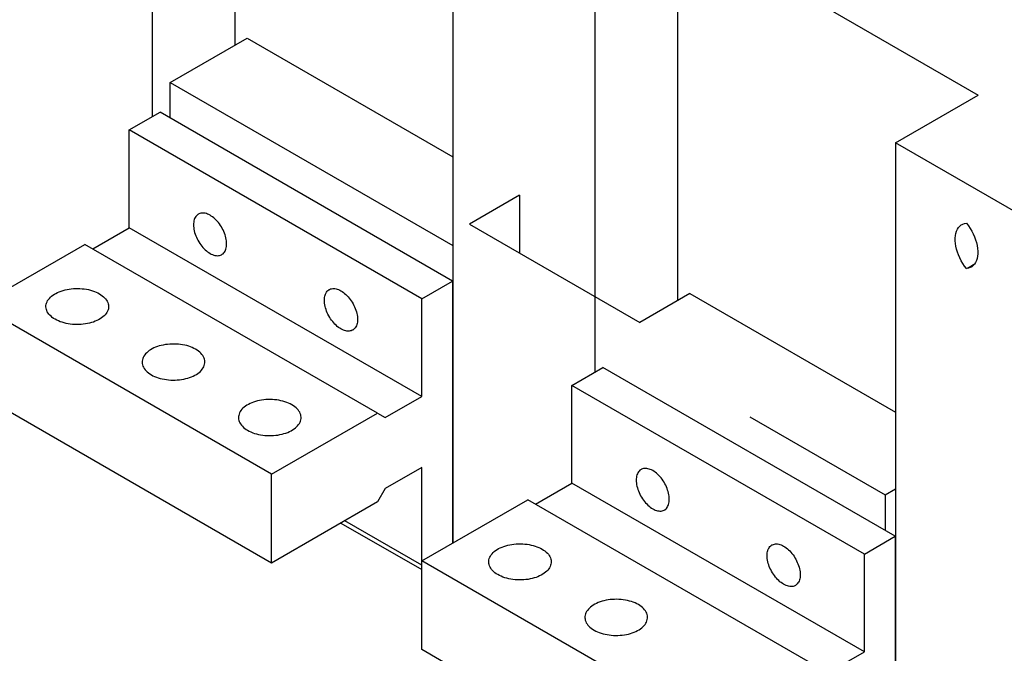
# Model space of a CAD drawing. Extents: x 0 to 17, y 0 to 11.
# Tile 15 of 29: x 11.946 to 13.132, y 8.041 to 8.805. Entities that reach past the tile are written whole.
import ezdxf

# ---------------------------------------------------------------- set-up
doc = ezdxf.new("R2010")
doc.units = 0
doc.header["$LTSCALE"] = 0.935
doc.layers.get('0').update_dxf_attribs({"linetype": 'CONTINUOUS'})

msp = doc.modelspace()

# ---------------------------------------------------------------- linework, layer by layer
at = {"color": 7, "linetype": 'CONTINUOUS'}
for p, q in [((12.205, 9.2318), (12.205, 8.7746)), ((12.1053, 9.1743), (12.1053, 8.6883)), ((12.4676, 8.965), (12.4676, 8.1743)), ((12.7386, 8.9238), (12.7386, 8.4665)), ((12.7386, 8.9238), (13.101, 8.7146)), ((12.6388, 8.8662), (12.6388, 8.3803)), ((12.1271, 8.7296), (12.2199, 8.7831)), ((12.2199, 8.7831), (12.4676, 8.6401)), ((12.1271, 8.6867), (12.1271, 8.7296)), ((12.1271, 8.7296), (12.4676, 8.533)), ((13.0012, 8.657), (13.101, 8.7146)), ((12.0777, 8.6724), (12.1148, 8.6938)), ((12.4674, 8.4902), (12.1148, 8.6938)), ((12.0777, 8.5545), (12.0777, 8.6724)), ((12.4303, 8.4688), (12.0777, 8.6724)), ((13.0012, 8.657), (13.0012, 7.8662)), ((13.1724, 8.5581), (13.0012, 8.657)), ((12.5479, 8.5938), (12.4876, 8.5589)), ((12.5479, 8.5938), (12.5479, 8.5241)), ((12.4876, 8.5589), (12.6931, 8.4403)), ((12.0336, 8.5291), (12.0777, 8.5545)), ((12.4303, 8.3509), (12.0777, 8.5545)), ((11.8967, 8.4608), (12.0243, 8.5344)), ((12.3769, 8.3308), (12.0243, 8.5344)), ((12.4303, 8.4688), (12.4674, 8.4902)), ((12.4674, 8.4902), (12.4674, 8.1741)), ((12.7534, 8.4751), (12.6931, 8.4403)), ((12.7534, 8.4751), (13.0012, 8.332)), ((12.4303, 8.3509), (12.4303, 8.4688)), ((12.2493, 8.2572), (11.8967, 8.4608)), ((12.6112, 8.3643), (12.6484, 8.3858)), ((13.001, 8.1822), (12.6484, 8.3858)), ((12.6112, 8.2465), (12.6112, 8.3643)), ((12.9639, 8.1607), (12.6112, 8.3643)), ((12.2493, 8.15), (11.8967, 8.3536)), ((12.3862, 8.3255), (12.4303, 8.3509)), ((12.2493, 8.2572), (12.3769, 8.3308)), ((12.3769, 8.3308), (12.3862, 8.3255)), ((12.8258, 8.3262), (12.9887, 8.2321)), ((12.4303, 8.2652), (12.3862, 8.2398)), ((12.4303, 8.0455), (12.4303, 8.2652)), ((12.2493, 8.15), (12.2493, 8.2572)), ((12.4676, 8.257), (12.4674, 8.2572)), ((12.3862, 8.2398), (12.3769, 8.2237)), ((12.5672, 8.221), (12.6112, 8.2465)), ((12.9639, 8.0429), (12.6112, 8.2465)), ((12.9887, 8.2321), (13.0012, 8.2394)), ((12.4303, 8.1527), (12.5579, 8.2264)), ((12.9198, 8.0174), (12.5579, 8.2264)), ((12.9887, 8.2321), (12.9887, 8.1893)), ((12.3769, 8.2237), (12.2493, 8.15)), ((12.4303, 8.1473), (12.3375, 8.2009)), ((12.3328, 8.1982), (12.4303, 8.142)), ((12.9639, 8.1607), (13.001, 8.1822)), ((13.001, 8.1822), (13.001, 7.8661)), ((12.9639, 8.0429), (12.9639, 8.1607)), ((12.7829, 7.9491), (12.4303, 8.1527)), ((12.7829, 7.842), (12.4303, 8.0455)), ((12.9198, 8.0174), (12.9639, 8.0429))]:
    msp.add_line(p, q, dxfattribs=at)
for points in [[(12.161, 8.5709), (12.1605, 8.5706), (12.1595, 8.5698), (12.1586, 8.569), (12.1578, 8.568), (12.1571, 8.5668), (12.1565, 8.5656), (12.156, 8.5643), (12.1556, 8.5628), (12.1554, 8.5613), (12.1552, 8.5597), (12.1551, 8.558), (12.1552, 8.5562), (12.1554, 8.5544), (12.1556, 8.5526), (12.156, 8.5507), (12.1565, 8.5488), (12.1571, 8.5469), (12.1578, 8.5449), (12.1586, 8.543), (12.1595, 8.5411), (12.1605, 8.5393), (12.1615, 8.5374), (12.1627, 8.5356), (12.1638, 8.5339), (12.1651, 8.5323), (12.1664, 8.5307), (12.1678, 8.5292), (12.1692, 8.5279), (12.1706, 8.5266), (12.1721, 8.5254), (12.1736, 8.5244), (12.1751, 8.5234)], [(12.1751, 8.5695), (12.1736, 8.5703), (12.1721, 8.571), (12.1706, 8.5715), (12.1692, 8.5719), (12.1678, 8.5721), (12.1664, 8.5722), (12.1651, 8.5722), (12.1638, 8.572), (12.1627, 8.5717), (12.1615, 8.5712), (12.161, 8.5709)], [(12.1892, 8.522), (12.1897, 8.5224), (12.1907, 8.5231), (12.1916, 8.524), (12.1924, 8.525), (12.1931, 8.5261), (12.1937, 8.5273), (12.1942, 8.5287), (12.1945, 8.5301), (12.1948, 8.5317), (12.195, 8.5333), (12.195, 8.535), (12.195, 8.5367), (12.1948, 8.5385), (12.1945, 8.5404), (12.1942, 8.5423), (12.1937, 8.5442), (12.1931, 8.5461), (12.1924, 8.548), (12.1916, 8.5499), (12.1907, 8.5518), (12.1897, 8.5537), (12.1887, 8.5555), (12.1875, 8.5573), (12.1863, 8.559), (12.1851, 8.5607), (12.1837, 8.5622), (12.1824, 8.5637), (12.181, 8.5651), (12.1795, 8.5664), (12.1781, 8.5675), (12.1766, 8.5686), (12.1751, 8.5695)], [(13.0868, 8.5051), (13.0845, 8.5082), (13.0824, 8.5114), (13.0805, 8.5147), (13.0787, 8.5181), (13.0772, 8.5216), (13.0759, 8.5251), (13.0748, 8.5286), (13.074, 8.5321), (13.0735, 8.5355), (13.0732, 8.5388), (13.0732, 8.542), (13.0735, 8.545), (13.074, 8.5477), (13.0748, 8.5503), (13.0759, 8.5526), (13.0772, 8.5546), (13.0787, 8.5563), (13.0805, 8.5578), (13.0815, 8.5584)], [(13.0815, 8.5584), (13.0824, 8.5588), (13.0845, 8.5596), (13.0868, 8.56)], [(13.0868, 8.56), (13.0891, 8.5569), (13.0912, 8.5537), (13.0932, 8.5504), (13.0949, 8.547), (13.0964, 8.5435), (13.0977, 8.54), (13.0988, 8.5365), (13.0996, 8.533), (13.1001, 8.5296), (13.1004, 8.5263), (13.1004, 8.5231), (13.1001, 8.5202), (13.0996, 8.5174), (13.0988, 8.5148), (13.0977, 8.5125), (13.0964, 8.5105), (13.0949, 8.5088), (13.0932, 8.5074), (13.0926, 8.507)], [(12.1751, 8.5234), (12.1766, 8.5226), (12.1781, 8.522), (12.1795, 8.5215), (12.181, 8.5211), (12.1824, 8.5208), (12.1837, 8.5207), (12.1851, 8.5208), (12.1863, 8.521), (12.1875, 8.5213), (12.1887, 8.5218), (12.1892, 8.522)], [(13.0926, 8.507), (13.0912, 8.5063), (13.0891, 8.5055), (13.0868, 8.5051)], [(11.9773, 8.4594), (11.9773, 8.4606), (11.9776, 8.4621), (11.978, 8.4636), (11.9786, 8.4651), (11.9793, 8.4665), (11.9803, 8.4679), (11.9814, 8.4693), (11.9827, 8.4706), (11.9841, 8.4719), (11.9857, 8.4731), (11.9874, 8.4743), (11.9893, 8.4753), (11.9913, 8.4763), (11.9934, 8.4773), (11.9956, 8.4781), (11.9979, 8.4788), (12.0003, 8.4795), (12.0027, 8.48), (12.0053, 8.4805), (12.0078, 8.4808), (12.0104, 8.481), (12.013, 8.4812), (12.0157, 8.4812), (12.0183, 8.4811), (12.0209, 8.4809), (12.0235, 8.4806), (12.0261, 8.4802), (12.0285, 8.4798), (12.031, 8.4792), (12.0333, 8.4785), (12.0356, 8.4777), (12.0377, 8.4768), (12.0398, 8.4759), (12.0417, 8.4748)], [(12.0417, 8.4748), (12.0435, 8.4737), (12.0452, 8.4725), (12.0467, 8.4713), (12.048, 8.47), (12.0492, 8.4686), (12.0502, 8.4672), (12.0511, 8.4658), (12.0518, 8.4643), (12.0523, 8.4628), (12.0526, 8.4613), (12.0527, 8.4598), (12.0527, 8.4594)], [(12.3328, 8.4324), (12.3313, 8.4333), (12.3299, 8.4343), (12.3284, 8.4355), (12.327, 8.4368), (12.3256, 8.4382), (12.3242, 8.4396), (12.3229, 8.4412), (12.3216, 8.4429), (12.3204, 8.4446), (12.3193, 8.4463), (12.3182, 8.4482), (12.3172, 8.45), (12.3164, 8.4519), (12.3156, 8.4539), (12.3149, 8.4558), (12.3143, 8.4577), (12.3138, 8.4596), (12.3134, 8.4615), (12.3131, 8.4634), (12.3129, 8.4652), (12.3129, 8.4669), (12.3129, 8.4686), (12.3131, 8.4702), (12.3134, 8.4718), (12.3138, 8.4732), (12.3143, 8.4745), (12.3149, 8.4758), (12.3156, 8.4769), (12.3164, 8.4779), (12.3172, 8.4788), (12.3182, 8.4795), (12.3187, 8.4798)], [(12.3187, 8.4798), (12.3193, 8.4801), (12.3204, 8.4806), (12.3216, 8.4809), (12.3229, 8.4811), (12.3242, 8.4812), (12.3256, 8.4811), (12.327, 8.4808), (12.3284, 8.4804), (12.3299, 8.4799), (12.3313, 8.4792), (12.3328, 8.4784)], [(12.3328, 8.4784), (12.3343, 8.4775), (12.3358, 8.4765), (12.3373, 8.4753), (12.3387, 8.474), (12.3401, 8.4726), (12.3415, 8.4712), (12.3428, 8.4696), (12.3441, 8.4679), (12.3453, 8.4662), (12.3464, 8.4645), (12.3475, 8.4626), (12.3484, 8.4608), (12.3493, 8.4589), (12.3501, 8.4569), (12.3508, 8.455), (12.3514, 8.4531), (12.3519, 8.4512), (12.3523, 8.4493), (12.3526, 8.4474), (12.3527, 8.4456), (12.3528, 8.4439), (12.3527, 8.4422), (12.3526, 8.4406), (12.3523, 8.439), (12.3519, 8.4376), (12.3514, 8.4363), (12.3508, 8.435), (12.3501, 8.4339), (12.3493, 8.4329), (12.3484, 8.432), (12.3475, 8.4313), (12.347, 8.431)], [(11.9883, 8.444), (11.9865, 8.4451), (11.9849, 8.4463), (11.9834, 8.4476), (11.982, 8.4489), (11.9808, 8.4502), (11.9798, 8.4516), (11.9789, 8.453), (11.9783, 8.4545), (11.9778, 8.456), (11.9774, 8.4575), (11.9773, 8.459), (11.9773, 8.4594)], [(12.0527, 8.4594), (12.0527, 8.4583), (12.0525, 8.4568), (12.0521, 8.4553), (12.0515, 8.4538), (12.0507, 8.4523), (12.0497, 8.4509), (12.0486, 8.4495), (12.0474, 8.4482), (12.0459, 8.4469), (12.0443, 8.4457), (12.0426, 8.4446), (12.0407, 8.4435), (12.0388, 8.4425), (12.0367, 8.4416), (12.0344, 8.4407), (12.0321, 8.44), (12.0298, 8.4394), (12.0273, 8.4388), (12.0248, 8.4384), (12.0222, 8.438), (12.0196, 8.4378), (12.017, 8.4377), (12.0144, 8.4376), (12.0117, 8.4377), (12.0091, 8.4379), (12.0065, 8.4382), (12.004, 8.4386), (12.0015, 8.4391), (11.9991, 8.4397), (11.9967, 8.4404), (11.9945, 8.4411), (11.9923, 8.442), (11.9903, 8.443), (11.9883, 8.444)], [(12.347, 8.431), (12.3464, 8.4307), (12.3453, 8.4302), (12.3441, 8.4299), (12.3428, 8.4297), (12.3415, 8.4296), (12.3401, 8.4297), (12.3387, 8.43), (12.3373, 8.4304), (12.3358, 8.4309), (12.3343, 8.4316), (12.3328, 8.4324)], [(12.1577, 8.4078), (12.1557, 8.4089), (12.1537, 8.4098), (12.1516, 8.4107), (12.1493, 8.4115), (12.147, 8.4122), (12.1445, 8.4128), (12.142, 8.4133), (12.1395, 8.4137), (12.1369, 8.414), (12.1343, 8.4141), (12.1317, 8.4142), (12.129, 8.4142), (12.1264, 8.4141), (12.1238, 8.4138), (12.1212, 8.4135), (12.1187, 8.413), (12.1163, 8.4125), (12.1139, 8.4119), (12.1116, 8.4111), (12.1094, 8.4103), (12.1073, 8.4094), (12.1053, 8.4084), (12.1034, 8.4073), (12.1017, 8.4062), (12.1001, 8.4049), (12.0987, 8.4037), (12.0974, 8.4023), (12.0963, 8.401), (12.0953, 8.3995), (12.0946, 8.3981), (12.094, 8.3966), (12.0936, 8.3951), (12.0933, 8.3936), (12.0933, 8.3924)], [(12.1687, 8.3924), (12.1687, 8.3928), (12.1686, 8.3943), (12.1683, 8.3959), (12.1678, 8.3973), (12.1671, 8.3988), (12.1662, 8.4003), (12.1652, 8.4016), (12.164, 8.403), (12.1627, 8.4043), (12.1612, 8.4055), (12.1595, 8.4067), (12.1577, 8.4078)], [(12.0933, 8.3924), (12.0933, 8.3921), (12.0934, 8.3905), (12.0937, 8.389), (12.0942, 8.3875), (12.0949, 8.3861), (12.0958, 8.3846), (12.0968, 8.3832), (12.098, 8.3819), (12.0994, 8.3806), (12.1009, 8.3793), (12.1025, 8.3782), (12.1043, 8.377)], [(12.1043, 8.377), (12.1063, 8.376), (12.1083, 8.375), (12.1105, 8.3742), (12.1127, 8.3734), (12.1151, 8.3727), (12.1175, 8.3721), (12.12, 8.3716), (12.1225, 8.3712), (12.1251, 8.3709), (12.1277, 8.3707), (12.1304, 8.3707), (12.133, 8.3707), (12.1356, 8.3708), (12.1382, 8.3711), (12.1408, 8.3714), (12.1433, 8.3719), (12.1458, 8.3724), (12.1481, 8.373), (12.1504, 8.3738), (12.1527, 8.3746), (12.1548, 8.3755), (12.1567, 8.3765), (12.1586, 8.3776), (12.1603, 8.3787), (12.1619, 8.38), (12.1634, 8.3812), (12.1646, 8.3826), (12.1657, 8.3839), (12.1667, 8.3854), (12.1675, 8.3868), (12.168, 8.3883), (12.1685, 8.3898), (12.1687, 8.3913), (12.1687, 8.3924)], [(12.2737, 8.3409), (12.2717, 8.3419), (12.2697, 8.3429), (12.2676, 8.3437), (12.2653, 8.3445), (12.2629, 8.3452), (12.2605, 8.3458), (12.258, 8.3463), (12.2555, 8.3467), (12.2529, 8.347), (12.2503, 8.3472), (12.2477, 8.3473), (12.245, 8.3472), (12.2424, 8.3471), (12.2398, 8.3469), (12.2372, 8.3465), (12.2347, 8.3461), (12.2323, 8.3455), (12.2299, 8.3449), (12.2276, 8.3442), (12.2254, 8.3433), (12.2233, 8.3424), (12.2213, 8.3414), (12.2194, 8.3403), (12.2177, 8.3392), (12.2161, 8.338), (12.2147, 8.3367), (12.2134, 8.3354), (12.2123, 8.334), (12.2113, 8.3326), (12.2106, 8.3311), (12.21, 8.3296), (12.2096, 8.3281), (12.2093, 8.3266), (12.2093, 8.3255)], [(12.2847, 8.3255), (12.2847, 8.3259), (12.2846, 8.3274), (12.2843, 8.3289), (12.2838, 8.3304), (12.2831, 8.3318), (12.2822, 8.3333), (12.2812, 8.3347), (12.28, 8.336), (12.2787, 8.3373), (12.2771, 8.3386), (12.2755, 8.3398), (12.2737, 8.3409)], [(12.2093, 8.3255), (12.2093, 8.3251), (12.2094, 8.3236), (12.2097, 8.3221), (12.2102, 8.3206), (12.2109, 8.3191), (12.2118, 8.3177), (12.2128, 8.3163), (12.214, 8.3149), (12.2154, 8.3136), (12.2169, 8.3124), (12.2185, 8.3112), (12.2203, 8.3101)], [(12.2203, 8.3101), (12.2223, 8.309), (12.2243, 8.3081), (12.2265, 8.3072), (12.2287, 8.3064), (12.2311, 8.3057), (12.2335, 8.3051), (12.236, 8.3046), (12.2385, 8.3043), (12.2411, 8.304), (12.2437, 8.3038), (12.2464, 8.3037), (12.249, 8.3037), (12.2516, 8.3039), (12.2542, 8.3041), (12.2568, 8.3044), (12.2593, 8.3049), (12.2618, 8.3054), (12.2641, 8.3061), (12.2664, 8.3068), (12.2687, 8.3076), (12.2708, 8.3085), (12.2727, 8.3095), (12.2746, 8.3106), (12.2763, 8.3118), (12.2779, 8.313), (12.2793, 8.3143), (12.2806, 8.3156), (12.2817, 8.317), (12.2827, 8.3184), (12.2835, 8.3198), (12.284, 8.3213), (12.2845, 8.3228), (12.2847, 8.3243), (12.2847, 8.3255)], [(12.6946, 8.2629), (12.694, 8.2625), (12.6931, 8.2618), (12.6922, 8.2609), (12.6914, 8.2599), (12.6907, 8.2588), (12.6901, 8.2576), (12.6896, 8.2562), (12.6892, 8.2548), (12.6889, 8.2532), (12.6888, 8.2516), (12.6887, 8.2499), (12.6888, 8.2482), (12.6889, 8.2464), (12.6892, 8.2445), (12.6896, 8.2426), (12.6901, 8.2407), (12.6907, 8.2388), (12.6914, 8.2369), (12.6922, 8.235), (12.6931, 8.2331), (12.694, 8.2312), (12.6951, 8.2294), (12.6962, 8.2276), (12.6974, 8.2259), (12.6987, 8.2242), (12.7, 8.2227), (12.7014, 8.2212), (12.7028, 8.2198), (12.7042, 8.2185), (12.7057, 8.2174), (12.7072, 8.2163), (12.7087, 8.2154)], [(12.7087, 8.2615), (12.7072, 8.2623), (12.7057, 8.2629), (12.7042, 8.2634), (12.7028, 8.2638), (12.7014, 8.2641), (12.7, 8.2642), (12.6987, 8.2641), (12.6974, 8.2639), (12.6962, 8.2636), (12.6951, 8.2631), (12.6946, 8.2629)], [(12.7228, 8.214), (12.7233, 8.2143), (12.7243, 8.2151), (12.7252, 8.2159), (12.7259, 8.2169), (12.7266, 8.218), (12.7272, 8.2193), (12.7277, 8.2206), (12.7281, 8.2221), (12.7284, 8.2236), (12.7286, 8.2252), (12.7286, 8.2269), (12.7286, 8.2287), (12.7284, 8.2305), (12.7281, 8.2323), (12.7277, 8.2342), (12.7272, 8.2361), (12.7266, 8.238), (12.7259, 8.24), (12.7252, 8.2419), (12.7243, 8.2438), (12.7233, 8.2456), (12.7222, 8.2475), (12.7211, 8.2493), (12.7199, 8.251), (12.7186, 8.2526), (12.7173, 8.2542), (12.716, 8.2557), (12.7145, 8.257), (12.7131, 8.2583), (12.7117, 8.2595), (12.7102, 8.2605), (12.7087, 8.2615)], [(12.7087, 8.2154), (12.7102, 8.2146), (12.7117, 8.2139), (12.7131, 8.2134), (12.7145, 8.213), (12.716, 8.2128), (12.7173, 8.2127), (12.7186, 8.2127), (12.7199, 8.2129), (12.7211, 8.2132), (12.7222, 8.2137), (12.7228, 8.214)], [(12.5109, 8.1514), (12.5109, 8.1525), (12.5111, 8.154), (12.5116, 8.1555), (12.5122, 8.157), (12.5129, 8.1584), (12.5139, 8.1599), (12.515, 8.1612), (12.5163, 8.1626), (12.5177, 8.1639), (12.5193, 8.1651), (12.521, 8.1662), (12.5229, 8.1673), (12.5249, 8.1683), (12.527, 8.1692), (12.5292, 8.17), (12.5315, 8.1708), (12.5339, 8.1714), (12.5363, 8.172), (12.5388, 8.1724), (12.5414, 8.1727), (12.544, 8.173), (12.5466, 8.1731), (12.5493, 8.1731), (12.5519, 8.1731), (12.5545, 8.1729), (12.5571, 8.1726), (12.5596, 8.1722), (12.5621, 8.1717), (12.5645, 8.1711), (12.5669, 8.1704), (12.5691, 8.1696), (12.5713, 8.1688), (12.5733, 8.1678), (12.5753, 8.1668)], [(12.5753, 8.1668), (12.5771, 8.1656), (12.5787, 8.1645), (12.5802, 8.1632), (12.5816, 8.1619), (12.5828, 8.1606), (12.5838, 8.1592), (12.5847, 8.1577), (12.5854, 8.1563), (12.5859, 8.1548), (12.5862, 8.1533), (12.5863, 8.1517), (12.5863, 8.1514)], [(12.8664, 8.1243), (12.8649, 8.1252), (12.8634, 8.1263), (12.862, 8.1274), (12.8605, 8.1287), (12.8591, 8.1301), (12.8578, 8.1316), (12.8565, 8.1331), (12.8552, 8.1348), (12.854, 8.1365), (12.8529, 8.1383), (12.8518, 8.1401), (12.8508, 8.142), (12.8499, 8.1439), (12.8491, 8.1458), (12.8484, 8.1477), (12.8479, 8.1496), (12.8474, 8.1516), (12.847, 8.1534), (12.8467, 8.1553), (12.8465, 8.1571), (12.8465, 8.1589), (12.8465, 8.1605), (12.8467, 8.1622), (12.847, 8.1637), (12.8474, 8.1651), (12.8479, 8.1665), (12.8484, 8.1677), (12.8491, 8.1688), (12.8499, 8.1698), (12.8508, 8.1707), (12.8518, 8.1715), (12.8523, 8.1718)], [(12.8523, 8.1718), (12.8529, 8.1721), (12.854, 8.1725), (12.8552, 8.1729), (12.8565, 8.1731), (12.8578, 8.1731), (12.8591, 8.173), (12.8605, 8.1728), (12.862, 8.1724), (12.8634, 8.1718), (12.8649, 8.1712), (12.8664, 8.1704)], [(12.8664, 8.1704), (12.8679, 8.1694), (12.8694, 8.1684), (12.8709, 8.1672), (12.8723, 8.166), (12.8737, 8.1646), (12.8751, 8.1631), (12.8764, 8.1615), (12.8777, 8.1599), (12.8789, 8.1582), (12.88, 8.1564), (12.8811, 8.1546), (12.882, 8.1527), (12.8829, 8.1508), (12.8837, 8.1489), (12.8844, 8.147), (12.885, 8.145), (12.8855, 8.1431), (12.8859, 8.1412), (12.8862, 8.1394), (12.8863, 8.1376), (12.8864, 8.1358), (12.8863, 8.1341), (12.8862, 8.1325), (12.8859, 8.131), (12.8855, 8.1295), (12.885, 8.1282), (12.8844, 8.127), (12.8837, 8.1259), (12.8829, 8.1248), (12.882, 8.124), (12.8811, 8.1232), (12.8805, 8.1229)], [(12.5219, 8.136), (12.5201, 8.1371), (12.5185, 8.1383), (12.517, 8.1395), (12.5156, 8.1408), (12.5144, 8.1422), (12.5134, 8.1436), (12.5125, 8.145), (12.5118, 8.1465), (12.5113, 8.148), (12.511, 8.1495), (12.5109, 8.151), (12.5109, 8.1514)], [(12.5863, 8.1514), (12.5863, 8.1502), (12.586, 8.1487), (12.5856, 8.1472), (12.585, 8.1457), (12.5843, 8.1443), (12.5833, 8.1428), (12.5822, 8.1415), (12.5809, 8.1401), (12.5795, 8.1389), (12.5779, 8.1377), (12.5762, 8.1365), (12.5743, 8.1354), (12.5723, 8.1344), (12.5702, 8.1335), (12.568, 8.1327), (12.5657, 8.132), (12.5633, 8.1313), (12.5609, 8.1308), (12.5584, 8.1303), (12.5558, 8.13), (12.5532, 8.1297), (12.5506, 8.1296), (12.5479, 8.1296), (12.5453, 8.1297), (12.5427, 8.1298), (12.5401, 8.1301), (12.5376, 8.1305), (12.5351, 8.131), (12.5327, 8.1316), (12.5303, 8.1323), (12.528, 8.1331), (12.5259, 8.134), (12.5239, 8.1349), (12.5219, 8.136)], [(12.8805, 8.1229), (12.88, 8.1226), (12.8789, 8.1221), (12.8777, 8.1218), (12.8764, 8.1216), (12.8751, 8.1216), (12.8737, 8.1217), (12.8723, 8.1219), (12.8709, 8.1223), (12.8694, 8.1228), (12.8679, 8.1235), (12.8664, 8.1243)], [(12.6913, 8.0998), (12.6893, 8.1008), (12.6873, 8.1018), (12.6851, 8.1027), (12.6829, 8.1034), (12.6805, 8.1041), (12.6781, 8.1047), (12.6756, 8.1052), (12.6731, 8.1056), (12.6705, 8.1059), (12.6679, 8.1061), (12.6652, 8.1062), (12.6626, 8.1061), (12.66, 8.106), (12.6574, 8.1058), (12.6548, 8.1054), (12.6523, 8.105), (12.6498, 8.1044), (12.6475, 8.1038), (12.6452, 8.1031), (12.6429, 8.1022), (12.6408, 8.1013), (12.6389, 8.1003), (12.637, 8.0992), (12.6353, 8.0981), (12.6337, 8.0969), (12.6323, 8.0956), (12.631, 8.0943), (12.6299, 8.0929), (12.6289, 8.0915), (12.6281, 8.09), (12.6276, 8.0885), (12.6271, 8.087), (12.6269, 8.0855), (12.6269, 8.0844)], [(12.7023, 8.0844), (12.7023, 8.0848), (12.7022, 8.0863), (12.7019, 8.0878), (12.7014, 8.0893), (12.7007, 8.0908), (12.6998, 8.0922), (12.6988, 8.0936), (12.6976, 8.095), (12.6962, 8.0963), (12.6947, 8.0975), (12.6931, 8.0987), (12.6913, 8.0998)], [(12.6269, 8.0844), (12.6269, 8.084), (12.627, 8.0825), (12.6273, 8.081), (12.6278, 8.0795), (12.6285, 8.078), (12.6294, 8.0766), (12.6304, 8.0752), (12.6316, 8.0738), (12.6329, 8.0725), (12.6345, 8.0713), (12.6361, 8.0701), (12.6379, 8.069)], [(12.6379, 8.069), (12.6399, 8.0679), (12.6419, 8.067), (12.644, 8.0661), (12.6463, 8.0653), (12.6487, 8.0646), (12.6511, 8.0641), (12.6536, 8.0636), (12.6561, 8.0632), (12.6587, 8.0629), (12.6613, 8.0627), (12.6639, 8.0626), (12.6666, 8.0626), (12.6692, 8.0628), (12.6718, 8.063), (12.6744, 8.0634), (12.6769, 8.0638), (12.6793, 8.0643), (12.6817, 8.065), (12.684, 8.0657), (12.6862, 8.0665), (12.6883, 8.0675), (12.6903, 8.0685), (12.6922, 8.0695), (12.6939, 8.0707), (12.6955, 8.0719), (12.6969, 8.0732), (12.6982, 8.0745), (12.6993, 8.0759), (12.7003, 8.0773), (12.701, 8.0788), (12.7016, 8.0802), (12.702, 8.0817), (12.7023, 8.0833), (12.7023, 8.0844)]]:
    msp.add_lwpolyline(points, dxfattribs=at)
at = {"color": 4, "linetype": 'CONTINUOUS'}
msp.add_open_spline([(0.2175, 10.8), (0.2175, 10.8), (0.2175, 10.8), (0.2175, 10.8), (0.2175, 10.8), (0.2175, 10.8), (0.2175, 10.8), (0.2176, 10.8), (0.2176, 10.8), (0.2176, 10.8), (0.2177, 10.8), (0.2178, 10.8), (0.2178, 10.8), (0.2179, 10.8), (0.218, 10.8), (0.2181, 10.8), (0.2183, 10.8), (0.2185, 10.8), (0.2188, 10.8), (0.219, 10.8), (0.2193, 10.8), (0.2196, 10.8), (0.22, 10.8), (0.2205, 10.8), (0.221, 10.8), (0.2217, 10.8), (0.2225, 10.8), (0.2236, 10.8), (0.2246, 10.8), (0.2256, 10.8), (0.2266, 10.8), (0.2279, 10.8), (0.2296, 10.8), (0.2316, 10.8), (0.2337, 10.8), (0.2357, 10.8), (0.2377, 10.8), (0.2397, 10.8), (0.2424, 10.8), (0.2458, 10.8), (0.2498, 10.8), (0.2539, 10.8), (0.2579, 10.8), (0.2619, 10.8), (0.2673, 10.8), (0.274, 10.8), (0.2821, 10.8), (0.2902, 10.8), (0.2983, 10.8), (0.3064, 10.8), (0.3144, 10.8), (0.3225, 10.8), (0.3333, 10.8), (0.3468, 10.8), (0.3629, 10.8), (0.3791, 10.8), (0.3952, 10.8), (0.4114, 10.8), (0.4275, 10.8), (0.4491, 10.8), (0.476, 10.8), (0.5083, 10.8), (0.5406, 10.8), (0.573, 10.8), (0.6053, 10.8), (0.6376, 10.8), (0.6699, 10.8), (0.7022, 10.8), (0.7453, 10.8), (0.7991, 10.8), (0.8638, 10.8), (0.9284, 10.8), (0.993, 10.8), (1.0577, 10.8), (1.1223, 10.8), (1.1869, 10.8), (1.2731, 10.8), (1.3808, 10.8), (1.5101, 10.8), (1.6393, 10.8), (1.7686, 10.8), (1.8978, 10.8), (2.0271, 10.8), (2.1563, 10.8), (2.2856, 10.8), (2.4148, 10.8), (2.5872, 10.8), (2.8026, 10.8), (3.0611, 10.8), (3.3196, 10.8), (3.5781, 10.8), (3.8366, 10.8), (4.0952, 10.8), (4.3537, 10.8), (4.6122, 10.8), (4.9569, 10.8), (5.3877, 10.8), (5.9047, 10.8), (6.4217, 10.8), (6.9388, 10.8), (7.4558, 10.8), (7.9728, 10.8), (8.4898, 10.8), (9.0069, 10.8), (9.5239, 10.8), (10.0409, 10.8), (10.5579, 10.8), (11.0749, 10.8), (11.592, 10.8), (12.0228, 10.8), (12.3675, 10.8), (12.626, 10.8), (12.8845, 10.8), (13.143, 10.8), (13.4015, 10.8), (13.66, 10.8), (13.9185, 10.8), (14.1771, 10.8), (14.3925, 10.8), (14.5648, 10.8), (14.6941, 10.8), (14.8233, 10.8), (14.9526, 10.8), (15.0818, 10.8), (15.2111, 10.8), (15.3404, 10.8), (15.4696, 10.8), (15.5989, 10.8), (15.7066, 10.8), (15.7927, 10.8), (15.8574, 10.8), (15.922, 10.8), (15.9866, 10.8), (16.0513, 10.8), (16.1159, 10.8), (16.1805, 10.8), (16.2344, 10.8), (16.2775, 10.8), (16.3098, 10.8), (16.3421, 10.8), (16.3744, 10.8), (16.4067, 10.8), (16.439, 10.8), (16.4713, 10.8), (16.5037, 10.8), (16.5306, 10.8), (16.5521, 10.8), (16.5683, 10.8), (16.5844, 10.8), (16.6006, 10.8), (16.6168, 10.8), (16.6329, 10.8), (16.6464, 10.8), (16.6571, 10.8), (16.6652, 10.8), (16.6733, 10.8), (16.6814, 10.8), (16.6895, 10.8), (16.6975, 10.8), (16.7056, 10.8), (16.7123, 10.8), (16.7177, 10.8), (16.7218, 10.8), (16.7258, 10.8), (16.7298, 10.8), (16.7339, 10.8), (16.7373, 10.8), (16.7399, 10.8), (16.742, 10.8), (16.744, 10.8), (16.746, 10.8), (16.748, 10.8), (16.75, 10.8), (16.7517, 10.8), (16.7531, 10.8), (16.7541, 10.8), (16.7551, 10.8), (16.7561, 10.8), (16.7571, 10.8), (16.758, 10.8), (16.7586, 10.8), (16.7591, 10.8), (16.7596, 10.8), (16.7601, 10.8), (16.7604, 10.8), (16.7606, 10.8), (16.7609, 10.8), (16.7612, 10.8), (16.7614, 10.8), (16.7615, 10.8), (16.7617, 10.8), (16.7618, 10.8), (16.7618, 10.8), (16.7619, 10.8), (16.762, 10.8), (16.762, 10.8), (16.7621, 10.8), (16.7621, 10.8), (16.7621, 10.8), (16.7621, 10.8), (16.7621, 10.8), (16.7622, 10.8), (16.7622, 10.8), (16.7622, 10.8), (16.7622, 10.8), (16.7622, 10.8), (16.7622, 10.8), (16.7622, 10.8), (16.7622, 10.8), (16.7622, 10.8), (16.7622, 10.7999), (16.7622, 10.7999), (16.7622, 10.7999), (16.7622, 10.7998), (16.7622, 10.7998), (16.7622, 10.7997), (16.7622, 10.7997), (16.7622, 10.7996), (16.7622, 10.7995), (16.7622, 10.7994), (16.7622, 10.7992), (16.7622, 10.799), (16.7622, 10.7989), (16.7622, 10.7986), (16.7622, 10.7984), (16.7622, 10.7981), (16.7622, 10.7977), (16.7622, 10.7973), (16.7622, 10.7968), (16.7622, 10.7961), (16.7622, 10.7955), (16.7622, 10.7948), (16.7622, 10.7942), (16.7622, 10.7933), (16.7622, 10.7922), (16.7622, 10.7909), (16.7622, 10.7896), (16.7622, 10.7883), (16.7622, 10.787), (16.7622, 10.7857), (16.7622, 10.784), (16.7622, 10.7818), (16.7622, 10.7793), (16.7622, 10.7767), (16.7622, 10.7741), (16.7622, 10.7715), (16.7622, 10.768), (16.7622, 10.7637), (16.7622, 10.7585), (16.7622, 10.7533), (16.7622, 10.7481), (16.7622, 10.7429), (16.7622, 10.7378), (16.7622, 10.7326), (16.7622, 10.7257), (16.7622, 10.717), (16.7622, 10.7066), (16.7622, 10.6963), (16.7622, 10.6859), (16.7622, 10.6755), (16.7622, 10.6651), (16.7622, 10.6513), (16.7622, 10.634), (16.7622, 10.6133), (16.7622, 10.5925), (16.7622, 10.5718), (16.7622, 10.551), (16.7622, 10.5303), (16.7622, 10.5095), (16.7622, 10.4888), (16.7622, 10.4611), (16.7622, 10.4266), (16.7622, 10.3851), (16.7622, 10.3436), (16.7622, 10.3021), (16.7622, 10.2606), (16.7622, 10.2191), (16.7622, 10.1776), (16.7622, 10.1223), (16.7622, 10.0531), (16.7622, 9.9701), (16.7622, 9.8871), (16.7622, 9.8041), (16.7622, 9.7211), (16.7622, 9.6382), (16.7622, 9.5552), (16.7622, 9.4722), (16.7622, 9.3892), (16.7622, 9.2785), (16.7622, 9.1402), (16.7622, 8.9742), (16.7622, 8.8083), (16.7622, 8.6423), (16.7622, 8.4763), (16.7622, 8.3103), (16.7622, 8.1444), (16.7622, 7.9784), (16.7622, 7.7571), (16.7622, 7.4805), (16.7622, 7.1485), (16.7622, 6.8165), (16.7622, 6.4846), (16.7622, 6.1526), (16.7622, 5.8207), (16.7622, 5.4887), (16.7622, 5.1568), (16.7622, 4.8248), (16.7622, 4.4929), (16.7622, 4.1609), (16.7622, 3.8289), (16.7622, 3.497), (16.7622, 3.2204), (16.7622, 2.9991), (16.7622, 2.8331), (16.7622, 2.6671), (16.7622, 2.5011), (16.7622, 2.3352), (16.7622, 2.1692), (16.7622, 2.0032), (16.7622, 1.8372), (16.7622, 1.6989), (16.7622, 1.5883), (16.7622, 1.5053), (16.7622, 1.4223), (16.7622, 1.3393), (16.7622, 1.2563), (16.7622, 1.1733), (16.7622, 1.0903), (16.7622, 1.0073), (16.7622, 0.9243), (16.7622, 0.8552), (16.7622, 0.7999), (16.7622, 0.7584), (16.7622, 0.7169), (16.7622, 0.6754), (16.7622, 0.6339), (16.7622, 0.5924), (16.7622, 0.5509), (16.7622, 0.5163), (16.7622, 0.4887), (16.7622, 0.4679), (16.7622, 0.4472), (16.7622, 0.4264), (16.7622, 0.4057), (16.7622, 0.3849), (16.7622, 0.3642), (16.7622, 0.3434), (16.7622, 0.3261), (16.7622, 0.3123), (16.7622, 0.3019), (16.7622, 0.2916), (16.7622, 0.2812), (16.7622, 0.2708), (16.7622, 0.2604), (16.7622, 0.2518), (16.7622, 0.2449), (16.7622, 0.2397), (16.7622, 0.2345), (16.7622, 0.2293), (16.7622, 0.2241), (16.7622, 0.2189), (16.7622, 0.2138), (16.7622, 0.2094), (16.7622, 0.206), (16.7622, 0.2034), (16.7622, 0.2008), (16.7622, 0.1982), (16.7622, 0.1956), (16.7622, 0.1934), (16.7622, 0.1917), (16.7622, 0.1904), (16.7622, 0.1891), (16.7622, 0.1878), (16.7622, 0.1865), (16.7622, 0.1852), (16.7622, 0.1841), (16.7622, 0.1833), (16.7622, 0.1826), (16.7622, 0.182), (16.7622, 0.1813), (16.7622, 0.1807), (16.7622, 0.1801), (16.7622, 0.1797), (16.7622, 0.1794), (16.7622, 0.1791), (16.7622, 0.1788), (16.7622, 0.1786), (16.7622, 0.1784), (16.7622, 0.1783), (16.7622, 0.1781), (16.7622, 0.178), (16.7622, 0.1779), (16.7622, 0.1778), (16.7622, 0.1777), (16.7622, 0.1776), (16.7622, 0.1776), (16.7622, 0.1776), (16.7622, 0.1775), (16.7622, 0.1775), (16.7622, 0.1775), (16.7622, 0.1775), (16.7622, 0.1775), (16.7622, 0.1775), (16.7622, 0.1775), (16.7622, 0.1774), (16.7622, 0.1774), (16.7622, 0.1774), (16.7622, 0.1774), (16.7621, 0.1774), (16.7621, 0.1774), (16.7621, 0.1774), (16.7621, 0.1774), (16.7621, 0.1774), (16.762, 0.1774), (16.762, 0.1774), (16.7619, 0.1774), (16.7618, 0.1774), (16.7618, 0.1774), (16.7617, 0.1774), (16.7615, 0.1774), (16.7614, 0.1774), (16.7612, 0.1774), (16.7609, 0.1774), (16.7606, 0.1774), (16.7604, 0.1774), (16.7601, 0.1774), (16.7596, 0.1774), (16.7591, 0.1774), (16.7586, 0.1774), (16.758, 0.1774), (16.7571, 0.1774), (16.7561, 0.1774), (16.7551, 0.1774), (16.7541, 0.1774), (16.7531, 0.1774), (16.7517, 0.1774), (16.75, 0.1774), (16.748, 0.1774), (16.746, 0.1774), (16.744, 0.1774), (16.742, 0.1774), (16.7399, 0.1774), (16.7373, 0.1774), (16.7339, 0.1774), (16.7298, 0.1774), (16.7258, 0.1774), (16.7218, 0.1774), (16.7177, 0.1774), (16.7123, 0.1774), (16.7056, 0.1774), (16.6975, 0.1774), (16.6895, 0.1774), (16.6814, 0.1774), (16.6733, 0.1774), (16.6652, 0.1774), (16.6571, 0.1774), (16.6464, 0.1774), (16.6329, 0.1774), (16.6168, 0.1774), (16.6006, 0.1774), (16.5844, 0.1774), (16.5683, 0.1774), (16.5521, 0.1774), (16.5306, 0.1774), (16.5037, 0.1774), (16.4713, 0.1774), (16.439, 0.1774), (16.4067, 0.1774), (16.3744, 0.1774), (16.3421, 0.1774), (16.3098, 0.1774), (16.2775, 0.1774), (16.2344, 0.1774), (16.1805, 0.1774), (16.1159, 0.1774), (16.0513, 0.1774), (15.9866, 0.1774), (15.922, 0.1774), (15.8574, 0.1774), (15.7927, 0.1774), (15.7066, 0.1774), (15.5989, 0.1774), (15.4696, 0.1774), (15.3404, 0.1774), (15.2111, 0.1774), (15.0818, 0.1774), (14.9526, 0.1774), (14.8233, 0.1774), (14.6941, 0.1774), (14.5648, 0.1774), (14.3925, 0.1774), (14.1771, 0.1774), (13.9185, 0.1774), (13.66, 0.1774), (13.4015, 0.1774), (13.143, 0.1774), (12.8845, 0.1774), (12.626, 0.1774), (12.3675, 0.1774), (12.0228, 0.1774), (11.592, 0.1774), (11.0749, 0.1774), (10.5579, 0.1774), (10.0409, 0.1774), (9.5239, 0.1774), (9.0069, 0.1774), (8.4898, 0.1774), (7.9728, 0.1774), (7.4558, 0.1774), (6.9388, 0.1774), (6.4217, 0.1774), (5.9047, 0.1774), (5.3877, 0.1774), (4.9569, 0.1774), (4.6122, 0.1774), (4.3537, 0.1774), (4.0952, 0.1774), (3.8366, 0.1774), (3.5781, 0.1774), (3.3196, 0.1774), (3.0611, 0.1774), (2.8026, 0.1774), (2.5872, 0.1774), (2.4148, 0.1774), (2.2856, 0.1774), (2.1563, 0.1774), (2.0271, 0.1774), (1.8978, 0.1774), (1.7686, 0.1774), (1.6393, 0.1774), (1.5101, 0.1774), (1.3808, 0.1774), (1.2731, 0.1774), (1.1869, 0.1774), (1.1223, 0.1774), (1.0577, 0.1774), (0.993, 0.1774), (0.9284, 0.1774), (0.8638, 0.1774), (0.7991, 0.1774), (0.7453, 0.1774), (0.7022, 0.1774), (0.6699, 0.1774), (0.6376, 0.1774), (0.6053, 0.1774), (0.573, 0.1774), (0.5406, 0.1774), (0.5083, 0.1774), (0.476, 0.1774), (0.4491, 0.1774), (0.4275, 0.1774), (0.4114, 0.1774), (0.3952, 0.1774), (0.3791, 0.1774), (0.3629, 0.1774), (0.3468, 0.1774), (0.3333, 0.1774), (0.3225, 0.1774), (0.3144, 0.1774), (0.3064, 0.1774), (0.2983, 0.1774), (0.2902, 0.1774), (0.2821, 0.1774), (0.274, 0.1774), (0.2673, 0.1774), (0.2619, 0.1774), (0.2579, 0.1774), (0.2539, 0.1774), (0.2498, 0.1774), (0.2458, 0.1774), (0.2424, 0.1774), (0.2397, 0.1774), (0.2377, 0.1774), (0.2357, 0.1774), (0.2337, 0.1774), (0.2316, 0.1774), (0.2296, 0.1774), (0.2279, 0.1774), (0.2266, 0.1774), (0.2256, 0.1774), (0.2246, 0.1774), (0.2236, 0.1774), (0.2225, 0.1774), (0.2217, 0.1774), (0.221, 0.1774), (0.2205, 0.1774), (0.22, 0.1774), (0.2196, 0.1774), (0.2193, 0.1774), (0.219, 0.1774), (0.2188, 0.1774), (0.2185, 0.1774), (0.2183, 0.1774), (0.2181, 0.1774), (0.218, 0.1774), (0.2179, 0.1774), (0.2178, 0.1774), (0.2178, 0.1774), (0.2177, 0.1774), (0.2176, 0.1774), (0.2176, 0.1774), (0.2176, 0.1774), (0.2175, 0.1774), (0.2175, 0.1774), (0.2175, 0.1774), (0.2175, 0.1774), (0.2175, 0.1774), (0.2175, 0.1774), (0.2175, 0.1774), (0.2175, 0.1775), (0.2175, 0.1775), (0.2175, 0.1775), (0.2175, 0.1775), (0.2175, 0.1775), (0.2175, 0.1775), (0.2175, 0.1775), (0.2175, 0.1776), (0.2175, 0.1776), (0.2175, 0.1776), (0.2175, 0.1777), (0.2175, 0.1778), (0.2175, 0.1779), (0.2175, 0.178), (0.2175, 0.1781), (0.2175, 0.1783), (0.2175, 0.1784), (0.2175, 0.1786), (0.2175, 0.1788), (0.2175, 0.1791), (0.2175, 0.1794), (0.2175, 0.1797), (0.2175, 0.1801), (0.2175, 0.1807), (0.2175, 0.1813), (0.2175, 0.182), (0.2175, 0.1826), (0.2175, 0.1833), (0.2175, 0.1841), (0.2175, 0.1852), (0.2175, 0.1865), (0.2175, 0.1878), (0.2175, 0.1891), (0.2175, 0.1904), (0.2175, 0.1917), (0.2175, 0.1934), (0.2175, 0.1956), (0.2175, 0.1982), (0.2175, 0.2008), (0.2175, 0.2034), (0.2175, 0.206), (0.2175, 0.2094), (0.2175, 0.2138), (0.2175, 0.2189), (0.2175, 0.2241), (0.2175, 0.2293), (0.2175, 0.2345), (0.2175, 0.2397), (0.2175, 0.2449), (0.2175, 0.2518), (0.2175, 0.2604), (0.2175, 0.2708), (0.2175, 0.2812), (0.2175, 0.2916), (0.2175, 0.3019), (0.2175, 0.3123), (0.2175, 0.3261), (0.2175, 0.3434), (0.2175, 0.3642), (0.2175, 0.3849), (0.2175, 0.4057), (0.2175, 0.4264), (0.2175, 0.4472), (0.2175, 0.4679), (0.2175, 0.4887), (0.2175, 0.5163), (0.2175, 0.5509), (0.2175, 0.5924), (0.2175, 0.6339), (0.2175, 0.6754), (0.2175, 0.7169), (0.2175, 0.7584), (0.2175, 0.7999), (0.2175, 0.8552), (0.2175, 0.9243), (0.2175, 1.0073), (0.2175, 1.0903), (0.2175, 1.1733), (0.2175, 1.2563), (0.2175, 1.3393), (0.2175, 1.4223), (0.2175, 1.5053), (0.2175, 1.5883), (0.2175, 1.6989), (0.2175, 1.8372), (0.2175, 2.0032), (0.2175, 2.1692), (0.2175, 2.3352), (0.2175, 2.5011), (0.2175, 2.6671), (0.2175, 2.8331), (0.2175, 2.9991), (0.2175, 3.2204), (0.2175, 3.497), (0.2175, 3.8289), (0.2175, 4.1609), (0.2175, 4.4929), (0.2175, 4.8248), (0.2175, 5.1568), (0.2175, 5.4887), (0.2175, 5.8207), (0.2175, 6.1526), (0.2175, 6.4846), (0.2175, 6.8165), (0.2175, 7.1485), (0.2175, 7.4805), (0.2175, 7.7571), (0.2175, 7.9784), (0.2175, 8.1444), (0.2175, 8.3103), (0.2175, 8.4763), (0.2175, 8.6423), (0.2175, 8.8083), (0.2175, 8.9742), (0.2175, 9.1402), (0.2175, 9.2785), (0.2175, 9.3892), (0.2175, 9.4722), (0.2175, 9.5552), (0.2175, 9.6382), (0.2175, 9.7211), (0.2175, 9.8041), (0.2175, 9.8871), (0.2175, 9.9701), (0.2175, 10.0531), (0.2175, 10.1223), (0.2175, 10.1776), (0.2175, 10.2191), (0.2175, 10.2606), (0.2175, 10.3021), (0.2175, 10.3436), (0.2175, 10.3851), (0.2175, 10.4266), (0.2175, 10.4611), (0.2175, 10.4888), (0.2175, 10.5095), (0.2175, 10.5303), (0.2175, 10.551), (0.2175, 10.5718), (0.2175, 10.5925), (0.2175, 10.6133), (0.2175, 10.634), (0.2175, 10.6513), (0.2175, 10.6651), (0.2175, 10.6755), (0.2175, 10.6859), (0.2175, 10.6963), (0.2175, 10.7066), (0.2175, 10.717), (0.2175, 10.7257), (0.2175, 10.7326), (0.2175, 10.7378), (0.2175, 10.7429), (0.2175, 10.7481), (0.2175, 10.7533), (0.2175, 10.7585), (0.2175, 10.7637), (0.2175, 10.768), (0.2175, 10.7715), (0.2175, 10.7741), (0.2175, 10.7767), (0.2175, 10.7793), (0.2175, 10.7818), (0.2175, 10.784), (0.2175, 10.7857), (0.2175, 10.787), (0.2175, 10.7883), (0.2175, 10.7896), (0.2175, 10.7909), (0.2175, 10.7922), (0.2175, 10.7933), (0.2175, 10.7942), (0.2175, 10.7948), (0.2175, 10.7955), (0.2175, 10.7961), (0.2175, 10.7968), (0.2175, 10.7973), (0.2175, 10.7977), (0.2175, 10.7981), (0.2175, 10.7984), (0.2175, 10.7986), (0.2175, 10.7989), (0.2175, 10.799), (0.2175, 10.7992), (0.2175, 10.7994), (0.2175, 10.7995), (0.2175, 10.7996), (0.2175, 10.7997), (0.2175, 10.7997), (0.2175, 10.7998), (0.2175, 10.7998), (0.2175, 10.7999), (0.2175, 10.7999), (0.2175, 10.7999), (0.2175, 10.8), (0.2175, 10.8), (0.2175, 10.8), (0.2175, 10.8), (0.2175, 10.8), (0.2175, 10.8), (0.2175, 10.8), (0.2175, 10.8)], degree=3, knots=[0, 0, 0, 0, 0, 0, 0, 0, 0.000001, 0.000001, 0.000001, 0.000002, 0.000003, 0.000004, 0.000005, 0.000006, 0.000008, 0.00001, 0.000011, 0.000015, 0.000019, 0.000023, 0.000027, 0.000031, 0.000038, 0.000046, 0.000053, 0.000061, 0.000076, 0.000092, 0.000107, 0.000122, 0.000137, 0.000153, 0.000183, 0.000214, 0.000244, 0.000275, 0.000305, 0.000336, 0.000366, 0.000427, 0.000488, 0.000549, 0.00061, 0.000671, 0.000732, 0.000854, 0.000977, 0.001099, 0.001221, 0.001343, 0.001465, 0.001587, 0.001709, 0.001953, 0.002197, 0.002441, 0.002686, 0.00293, 0.003174, 0.003418, 0.003906, 0.004395, 0.004883, 0.005371, 0.005859, 0.006348, 0.006836, 0.007324, 0.007812, 0.008789, 0.009766, 0.010742, 0.011719, 0.012695, 0.013672, 0.014648, 0.015625, 0.017578, 0.019531, 0.021484, 0.023438, 0.025391, 0.027344, 0.029297, 0.03125, 0.033203, 0.035156, 0.039062, 0.042969, 0.046875, 0.050781, 0.054688, 0.058594, 0.0625, 0.066406, 0.070312, 0.078125, 0.085938, 0.09375, 0.101562, 0.109375, 0.117188, 0.125, 0.132812, 0.140625, 0.148438, 0.15625, 0.164062, 0.171875, 0.179688, 0.183594, 0.1875, 0.191406, 0.195312, 0.199219, 0.203125, 0.207031, 0.210938, 0.214844, 0.216797, 0.21875, 0.220703, 0.222656, 0.224609, 0.226562, 0.228516, 0.230469, 0.232422, 0.234375, 0.235352, 0.236328, 0.237305, 0.238281, 0.239258, 0.240234, 0.241211, 0.242188, 0.242676, 0.243164, 0.243652, 0.244141, 0.244629, 0.245117, 0.245605, 0.246094, 0.246582, 0.246826, 0.24707, 0.247314, 0.247559, 0.247803, 0.248047, 0.248291, 0.248413, 0.248535, 0.248657, 0.248779, 0.248901, 0.249023, 0.249146, 0.249268, 0.249329, 0.24939, 0.249451, 0.249512, 0.249573, 0.249634, 0.249664, 0.249695, 0.249725, 0.249756, 0.249786, 0.249817, 0.249847, 0.249863, 0.249878, 0.249893, 0.249908, 0.249924, 0.249939, 0.249947, 0.249954, 0.249962, 0.249969, 0.249973, 0.249977, 0.249981, 0.249985, 0.249989, 0.24999, 0.249992, 0.249994, 0.249995, 0.249996, 0.249997, 0.249998, 0.249999, 0.249999, 0.249999, 0.25, 0.25, 0.25, 0.25, 0.25, 0.25, 0.25, 0.25, 0.25, 0.250001, 0.250001, 0.250001, 0.250002, 0.250003, 0.250004, 0.250005, 0.250006, 0.250008, 0.25001, 0.250011, 0.250015, 0.250019, 0.250023, 0.250027, 0.250031, 0.250038, 0.250046, 0.250053, 0.250061, 0.250076, 0.250092, 0.250107, 0.250122, 0.250137, 0.250153, 0.250183, 0.250214, 0.250244, 0.250275, 0.250305, 0.250336, 0.250366, 0.250427, 0.250488, 0.250549, 0.25061, 0.250671, 0.250732, 0.250854, 0.250977, 0.251099, 0.251221, 0.251343, 0.251465, 0.251587, 0.251709, 0.251953, 0.252197, 0.252441, 0.252686, 0.25293, 0.253174, 0.253418, 0.253906, 0.254395, 0.254883, 0.255371, 0.255859, 0.256348, 0.256836, 0.257324, 0.257812, 0.258789, 0.259766, 0.260742, 0.261719, 0.262695, 0.263672, 0.264648, 0.265625, 0.267578, 0.269531, 0.271484, 0.273438, 0.275391, 0.277344, 0.279297, 0.28125, 0.283203, 0.285156, 0.289062, 0.292969, 0.296875, 0.300781, 0.304688, 0.308594, 0.3125, 0.316406, 0.320312, 0.328125, 0.335938, 0.34375, 0.351562, 0.359375, 0.367188, 0.375, 0.382812, 0.390625, 0.398438, 0.40625, 0.414062, 0.421875, 0.429688, 0.433594, 0.4375, 0.441406, 0.445312, 0.449219, 0.453125, 0.457031, 0.460938, 0.464844, 0.466797, 0.46875, 0.470703, 0.472656, 0.474609, 0.476562, 0.478516, 0.480469, 0.482422, 0.484375, 0.485352, 0.486328, 0.487305, 0.488281, 0.489258, 0.490234, 0.491211, 0.492188, 0.492676, 0.493164, 0.493652, 0.494141, 0.494629, 0.495117, 0.495605, 0.496094, 0.496582, 0.496826, 0.49707, 0.497314, 0.497559, 0.497803, 0.498047, 0.498291, 0.498413, 0.498535, 0.498657, 0.498779, 0.498901, 0.499023, 0.499146, 0.499268, 0.499329, 0.49939, 0.499451, 0.499512, 0.499573, 0.499634, 0.499664, 0.499695, 0.499725, 0.499756, 0.499786, 0.499817, 0.499847, 0.499863, 0.499878, 0.499893, 0.499908, 0.499924, 0.499939, 0.499947, 0.499954, 0.499962, 0.499969, 0.499973, 0.499977, 0.499981, 0.499985, 0.499989, 0.49999, 0.499992, 0.499994, 0.499995, 0.499996, 0.499997, 0.499998, 0.499999, 0.499999, 0.499999, 0.5, 0.5, 0.5, 0.5, 0.5, 0.5, 0.5, 0.5, 0.5, 0.500001, 0.500001, 0.500001, 0.500002, 0.500003, 0.500004, 0.500005, 0.500006, 0.500008, 0.50001, 0.500011, 0.500015, 0.500019, 0.500023, 0.500027, 0.500031, 0.500038, 0.500046, 0.500053, 0.500061, 0.500076, 0.500092, 0.500107, 0.500122, 0.500137, 0.500153, 0.500183, 0.500214, 0.500244, 0.500275, 0.500305, 0.500336, 0.500366, 0.500427, 0.500488, 0.500549, 0.50061, 0.500671, 0.500732, 0.500854, 0.500977, 0.501099, 0.501221, 0.501343, 0.501465, 0.501587, 0.501709, 0.501953, 0.502197, 0.502441, 0.502686, 0.50293, 0.503174, 0.503418, 0.503906, 0.504395, 0.504883, 0.505371, 0.505859, 0.506348, 0.506836, 0.507324, 0.507812, 0.508789, 0.509766, 0.510742, 0.511719, 0.512695, 0.513672, 0.514648, 0.515625, 0.517578, 0.519531, 0.521484, 0.523438, 0.525391, 0.527344, 0.529297, 0.53125, 0.533203, 0.535156, 0.539062, 0.542969, 0.546875, 0.550781, 0.554688, 0.558594, 0.5625, 0.566406, 0.570312, 0.578125, 0.585938, 0.59375, 0.601562, 0.609375, 0.617188, 0.625, 0.632812, 0.640625, 0.648438, 0.65625, 0.664062, 0.671875, 0.679688, 0.683594, 0.6875, 0.691406, 0.695312, 0.699219, 0.703125, 0.707031, 0.710938, 0.714844, 0.716797, 0.71875, 0.720703, 0.722656, 0.724609, 0.726562, 0.728516, 0.730469, 0.732422, 0.734375, 0.735352, 0.736328, 0.737305, 0.738281, 0.739258, 0.740234, 0.741211, 0.742188, 0.742676, 0.743164, 0.743652, 0.744141, 0.744629, 0.745117, 0.745605, 0.746094, 0.746582, 0.746826, 0.74707, 0.747314, 0.747559, 0.747803, 0.748047, 0.748291, 0.748413, 0.748535, 0.748657, 0.748779, 0.748901, 0.749023, 0.749146, 0.749268, 0.749329, 0.74939, 0.749451, 0.749512, 0.749573, 0.749634, 0.749664, 0.749695, 0.749725, 0.749756, 0.749786, 0.749817, 0.749847, 0.749863, 0.749878, 0.749893, 0.749908, 0.749924, 0.749939, 0.749947, 0.749954, 0.749962, 0.749969, 0.749973, 0.749977, 0.749981, 0.749985, 0.749989, 0.74999, 0.749992, 0.749994, 0.749995, 0.749996, 0.749997, 0.749998, 0.749999, 0.749999, 0.749999, 0.75, 0.75, 0.75, 0.75, 0.75, 0.75, 0.75, 0.75, 0.75, 0.750001, 0.750001, 0.750001, 0.750002, 0.750003, 0.750004, 0.750005, 0.750006, 0.750008, 0.75001, 0.750011, 0.750015, 0.750019, 0.750023, 0.750027, 0.750031, 0.750038, 0.750046, 0.750053, 0.750061, 0.750076, 0.750092, 0.750107, 0.750122, 0.750137, 0.750153, 0.750183, 0.750214, 0.750244, 0.750275, 0.750305, 0.750336, 0.750366, 0.750427, 0.750488, 0.750549, 0.75061, 0.750671, 0.750732, 0.750854, 0.750977, 0.751099, 0.751221, 0.751343, 0.751465, 0.751587, 0.751709, 0.751953, 0.752197, 0.752441, 0.752686, 0.75293, 0.753174, 0.753418, 0.753906, 0.754395, 0.754883, 0.755371, 0.755859, 0.756348, 0.756836, 0.757324, 0.757812, 0.758789, 0.759766, 0.760742, 0.761719, 0.762695, 0.763672, 0.764648, 0.765625, 0.767578, 0.769531, 0.771484, 0.773438, 0.775391, 0.777344, 0.779297, 0.78125, 0.783203, 0.785156, 0.789062, 0.792969, 0.796875, 0.800781, 0.804688, 0.808594, 0.8125, 0.816406, 0.820312, 0.828125, 0.835938, 0.84375, 0.851562, 0.859375, 0.867188, 0.875, 0.882812, 0.890625, 0.898438, 0.90625, 0.914062, 0.921875, 0.929688, 0.933594, 0.9375, 0.941406, 0.945312, 0.949219, 0.953125, 0.957031, 0.960938, 0.964844, 0.966797, 0.96875, 0.970703, 0.972656, 0.974609, 0.976562, 0.978516, 0.980469, 0.982422, 0.984375, 0.985352, 0.986328, 0.987305, 0.988281, 0.989258, 0.990234, 0.991211, 0.992188, 0.992676, 0.993164, 0.993652, 0.994141, 0.994629, 0.995117, 0.995605, 0.996094, 0.996582, 0.996826, 0.99707, 0.997314, 0.997559, 0.997803, 0.998047, 0.998291, 0.998413, 0.998535, 0.998657, 0.998779, 0.998901, 0.999023, 0.999146, 0.999268, 0.999329, 0.99939, 0.999451, 0.999512, 0.999573, 0.999634, 0.999664, 0.999695, 0.999725, 0.999756, 0.999786, 0.999817, 0.999847, 0.999863, 0.999878, 0.999893, 0.999908, 0.999924, 0.999939, 0.999947, 0.999954, 0.999962, 0.999969, 0.999973, 0.999977, 0.999981, 0.999985, 0.999989, 0.99999, 0.999992, 0.999994, 0.999995, 0.999996, 0.999997, 0.999998, 0.999999, 0.999999, 0.999999, 1, 1, 1, 1, 1, 1, 1, 1], dxfattribs=at)
at = {"color": 7, "linetype": 'CONTINUOUS'}
msp.add_open_spline([(13.0868, 8.5051), (13.0902, 8.5071), (13.0935, 8.5091), (13.0969, 8.5111)], degree=3, dxfattribs=at)

doc.saveas('drawing.dxf')
